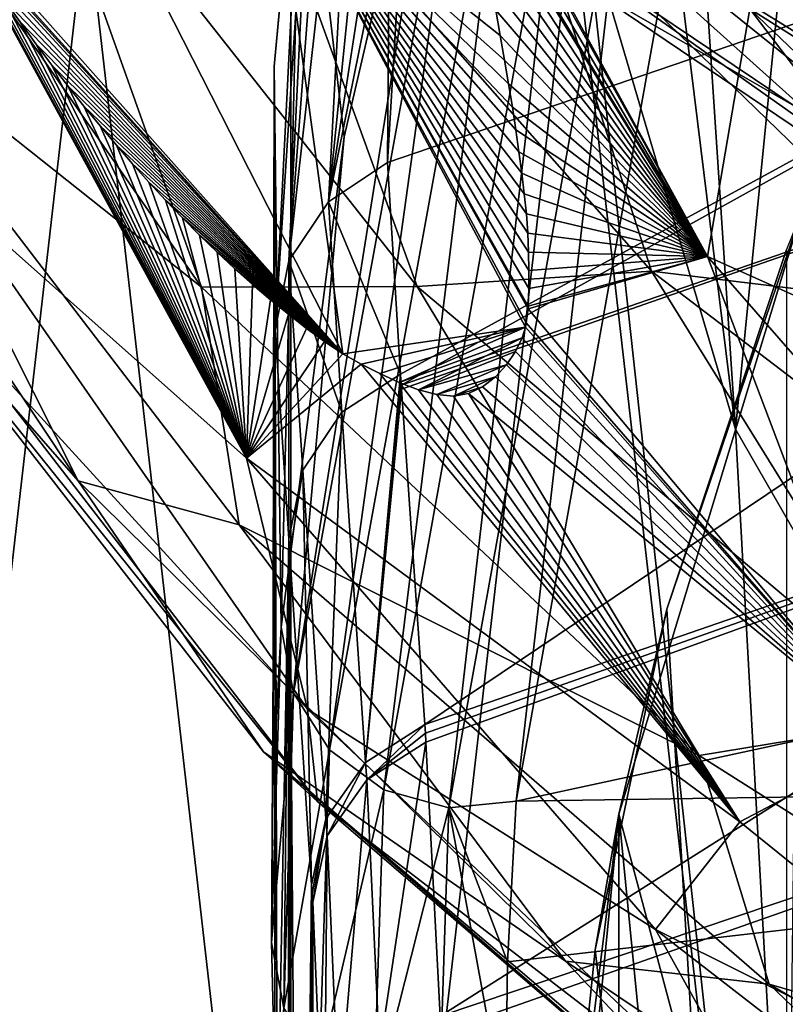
# Model space of a CAD drawing. Header units: metres. Extents: x -40 to 117, y -433 to 89.
# Tile 46 of 256: x -16.35 to -13, y -368.52 to -364.22. Entities that reach past the tile are written whole.
import ezdxf

# ---------------------------------------------------------------- set-up
doc = ezdxf.new("R2010")
doc.units = ezdxf.units.M
doc.layers.add('solid_506114_24501146', color=7, linetype='CONTINUOUS')

msp = doc.modelspace()

# ---------------------------------------------------------------- linework, layer by layer
at = {"layer": 'solid_506114_24501146'}
for points in [[(-15.16286, -353.024567, 900.89386), (-17.008715, -355.436371, 902.646118), (-15.16286, -371.551971, 914.354797)], [(-15.16286, -353.024567, 900.89386), (-15.16286, -371.551971, 914.354797), (-12.800819, -373.648163, 915.877747)], [(-13.875198, -363.797211, 908.720642), (-15.16286, -353.024567, 900.89386), (-12.800819, -373.648163, 915.877747)], [(-15.16286, -374.490875, 910.309692), (-15.16286, -355.963501, 896.848755), (-12.800819, -353.86731, 895.325806)], [(-12.800819, -376.587067, 911.832642), (-15.16286, -374.490875, 910.309692), (-12.800819, -353.86731, 895.325806)], [(-17.008715, -355.436371, 902.646118), (-17.008715, -369.140167, 912.602478), (-15.16286, -371.551971, 914.354797)], [(-17.008715, -372.079102, 908.557434), (-17.008715, -358.375305, 898.601013), (-15.16286, -355.963501, 896.848755)], [(-15.16286, -374.490875, 910.309692), (-17.008715, -372.079102, 908.557434), (-15.16286, -355.963501, 896.848755)], [(-13.221871, -366.011688, 910.329529), (-13.764368, -361.623444, 912.89093), (-13.875198, -363.797211, 908.720642)], [(-13.221871, -366.011688, 910.329529), (-13.44378, -362.668915, 913.747437), (-13.764368, -361.623444, 912.89093)], [(-6.761888, -361.880432, 366.255615), (-13.388494, -363.234619, 366.522186), (-7.217512, -366.13208, 337.648163)], [(-14.770887, -362.351959, 922.319702), (-12.808069, -364.243225, 924.094604), (-14.992575, -362.753235, 923.198303)], [(-12.340202, -363.901733, 923.554382), (-12.808069, -364.243225, 924.094604), (-14.770887, -362.351959, 922.319702)], [(-14.999557, -365.019562, 324.065521), (-14.594607, -362.392822, 344.09967), (-14.732335, -363.7034, 334.030365)], [(-14.999557, -365.019562, 324.065521), (-14.740353, -362.463318, 344.112), (-14.594607, -362.392822, 344.09967)], [(-14.594607, -362.392822, 344.09967), (-10.075265, -363.254852, 323.878143), (-14.742034, -364.846802, 324.048859)], [(-14.732335, -363.7034, 334.030365), (-14.594607, -362.392822, 344.09967), (-14.742034, -364.846802, 324.048859)], [(-15.151341, -367.162292, 337.807434), (-14.404979, -362.47525, 366.444122), (-14.931416, -364.734955, 352.121002)], [(-14.348887, -362.758667, 366.48761), (-14.404979, -362.47525, 366.444122), (-15.151341, -367.162292, 337.807434)], [(-15.116896, -363.137543, 344.211456), (-14.931416, -364.734955, 352.121002), (-14.404979, -362.47525, 366.444122)], [(-14.999557, -365.019562, 324.065521), (-14.868662, -362.561523, 344.127808), (-14.740353, -362.463318, 344.112)], [(-15.17158, -365.276794, 324.091766), (-14.974249, -362.683441, 344.146484), (-14.868662, -362.561523, 344.127808)], [(-14.999557, -365.019562, 324.065521), (-15.17158, -365.276794, 324.091766), (-14.868662, -362.561523, 344.127808)], [(-13.221871, -366.011688, 910.329529), (-12.991739, -363.680389, 914.583557), (-13.44378, -362.668915, 913.747437)], [(-15.17158, -365.276794, 324.091766), (-15.052765, -362.824036, 344.167206), (-14.974249, -362.683441, 344.146484)], [(-14.992575, -362.753235, 923.198303), (-12.887933, -364.644867, 924.978943), (-13.88786, -364.068909, 925.175171)], [(-12.808069, -364.243225, 924.094604), (-12.887933, -364.644867, 924.978943), (-14.992575, -362.753235, 923.198303)], [(-14.348887, -362.758667, 366.48761), (-15.151341, -367.162292, 337.807434), (-14.994847, -367.410248, 337.841797)], [(-14.348887, -362.758667, 366.48761), (-14.994847, -367.410248, 337.841797), (-14.193681, -363.004028, 366.520386)], [(-15.052765, -362.824036, 344.167206), (-15.23218, -365.579712, 324.123596), (-15.100975, -362.977509, 344.189178)], [(-15.17158, -365.276794, 324.091766), (-15.23218, -365.579712, 324.123596), (-15.052765, -362.824036, 344.167206)], [(-11.58164, -364.599335, 928.672302), (-14.163719, -362.862671, 926.964417), (-13.70261, -363.819092, 926.853882)], [(-11.584782, -363.846924, 928.927185), (-14.163719, -362.862671, 926.964417), (-11.58164, -364.599335, 928.672302)], [(-15.100975, -362.977509, 344.189178), (-15.23218, -365.579712, 324.123596), (-15.236217, -364.428406, 334.233521)], [(-15.100975, -362.977509, 344.189178), (-15.236217, -364.428406, 334.233521), (-15.116896, -363.137543, 344.211456)], [(-14.193681, -363.004028, 366.520386), (-14.994847, -367.410248, 337.841797), (-14.758226, -367.585266, 337.864716)], [(-14.193681, -363.004028, 366.520386), (-14.758226, -367.585266, 337.864716), (-13.96006, -363.178619, 366.538086)], [(-15.553246, -365.391174, 919.88916), (-17.175001, -363.057922, 917.841736), (-17.162594, -364.113037, 917.863953)], [(-16.3312, -363.207672, 918.732117), (-17.175001, -363.057922, 917.841736), (-15.553246, -365.391174, 919.88916)], [(-15.116896, -363.137543, 344.211456), (-15.236217, -364.428406, 334.233521), (-15.2064, -366.875183, 337.766357)], [(-15.116896, -363.137543, 344.211456), (-15.2064, -366.875183, 337.766357), (-14.931416, -364.734955, 352.121002)], [(-13.96006, -363.178619, 366.538086), (-14.758226, -367.585266, 337.864716), (-14.473701, -367.663544, 337.873138)], [(-13.96006, -363.178619, 366.538086), (-14.473701, -367.663544, 337.873138), (-13.67919, -363.259094, 366.538361)], [(-14.611735, -365.389221, 920.67511), (-16.3312, -363.207672, 918.732117), (-15.553246, -365.391174, 919.88916)], [(-15.368264, -363.30307, 919.374634), (-16.3312, -363.207672, 918.732117), (-14.611735, -365.389221, 920.67511)], [(-14.684683, -365.77066, 318.082275), (-14.742034, -364.846802, 324.048859), (-10.075265, -363.254852, 323.878143)], [(-14.681429, -365.819, 317.849854), (-14.684683, -365.77066, 318.082275), (-10.075265, -363.254852, 323.878143)], [(-9.939541, -364.180542, 317.689941), (-14.681429, -365.819, 317.849854), (-10.075265, -363.254852, 323.878143)], [(-13.67919, -363.259094, 366.538361), (-14.473701, -367.663544, 337.873138), (-14.180018, -367.634399, 337.865875)], [(-13.388494, -363.234619, 366.522186), (-14.180018, -367.634399, 337.865875), (-7.217512, -366.13208, 337.648163)], [(-13.67919, -363.259094, 366.538361), (-14.180018, -367.634399, 337.865875), (-13.388494, -363.234619, 366.522186)], [(-13.589143, -365.322327, 921.200745), (-15.368264, -363.30307, 919.374634), (-14.611735, -365.389221, 920.67511)], [(-14.13161, -363.642334, 919.989136), (-15.368264, -363.30307, 919.374634), (-13.589143, -365.322327, 921.200745)], [(-14.428142, -363.283234, 913.277344), (-13.159989, -364.176117, 914.594666), (-13.345093, -365.257019, 914.986145)], [(-14.421388, -363.323853, 913.307312), (-14.428142, -363.283234, 913.277344), (-13.345093, -365.257019, 914.986145)], [(-14.398944, -363.455505, 913.404419), (-14.421388, -363.323853, 913.307312), (-13.345093, -365.257019, 914.986145)], [(-13.456587, -363.32309, 919.745056), (-14.13161, -363.642334, 919.989136), (-12.23024, -365.487823, 921.690857)], [(-11.642922, -365.073669, 921.373413), (-11.807345, -364.182892, 920.324524), (-13.456587, -363.32309, 919.745056)], [(-11.642922, -365.073669, 921.373413), (-13.456587, -363.32309, 919.745056), (-12.23024, -365.487823, 921.690857)], [(-14.381185, -363.55719, 913.479309), (-14.398944, -363.455505, 913.404419), (-13.345093, -365.257019, 914.986145)], [(-16.04418, -363.506287, 913.180725), (-14.936333, -365.682068, 915.021118), (-16.696032, -363.705811, 913.591003)], [(-16.04418, -363.506287, 913.180725), (-15.232804, -363.511078, 913.188477), (-14.936333, -365.682068, 915.021118)], [(-15.232804, -363.511078, 913.188477), (-14.139661, -365.566681, 914.941956), (-14.936333, -365.682068, 915.021118)], [(-15.232804, -363.511078, 913.188477), (-14.127771, -365.485779, 914.883545), (-14.135566, -365.5466, 914.92749)], [(-15.232804, -363.511078, 913.188477), (-14.126902, -365.474335, 914.875244), (-14.127771, -365.485779, 914.883545)], [(-15.232804, -363.511078, 913.188477), (-14.135566, -365.5466, 914.92749), (-14.139661, -365.566681, 914.941956)], [(-15.232804, -363.511078, 913.188477), (-14.124239, -365.397766, 914.819519), (-14.126902, -365.474335, 914.875244)], [(-15.232804, -363.511078, 913.188477), (-14.268821, -364.182312, 913.937561), (-14.249214, -364.292816, 914.018188)], [(-15.232804, -363.511078, 913.188477), (-14.249214, -364.292816, 914.018188), (-14.2305, -364.400238, 914.096436)], [(-15.232804, -363.511078, 913.188477), (-14.2305, -364.400238, 914.096436), (-14.212766, -364.504608, 914.172424)], [(-15.232804, -363.511078, 913.188477), (-14.212766, -364.504608, 914.172424), (-14.196223, -364.605988, 914.246155)], [(-15.232804, -363.511078, 913.188477), (-14.196223, -364.605988, 914.246155), (-14.181082, -364.704529, 914.317688)], [(-15.232804, -363.511078, 913.188477), (-14.181082, -364.704529, 914.317688), (-14.167542, -364.800385, 914.387146)], [(-15.232804, -363.511078, 913.188477), (-14.167542, -364.800385, 914.387146), (-14.15537, -364.893463, 914.45459)], [(-15.232804, -363.511078, 913.188477), (-14.15537, -364.893463, 914.45459), (-14.144473, -364.983643, 914.52002)], [(-15.232804, -363.511078, 913.188477), (-14.144473, -364.983643, 914.52002), (-14.135475, -365.071075, 914.583374)], [(-15.232804, -363.511078, 913.188477), (-14.135475, -365.071075, 914.583374), (-14.129003, -365.155884, 914.644653)], [(-15.232804, -363.511078, 913.188477), (-14.129003, -365.155884, 914.644653), (-14.125685, -365.238129, 914.703857)], [(-15.232804, -363.511078, 913.188477), (-14.125685, -365.238129, 914.703857), (-14.124705, -365.318512, 914.761841)], [(-15.232804, -363.511078, 913.188477), (-14.124705, -365.318512, 914.761841), (-14.124239, -365.397766, 914.819519)], [(-14.376468, -363.583984, 913.499023), (-14.381185, -363.55719, 913.479309), (-13.345093, -365.257019, 914.986145)], [(-14.354257, -363.709839, 913.591492), (-14.376468, -363.583984, 913.499023), (-13.345093, -365.257019, 914.986145)], [(-12.23024, -365.487823, 921.690857), (-14.13161, -363.642334, 919.989136), (-13.589143, -365.322327, 921.200745)], [(-12.034367, -368.075653, 911.829102), (-12.991739, -363.680389, 914.583557), (-13.221871, -366.011688, 910.329529)], [(-13.159989, -364.176117, 914.594666), (-12.991739, -363.680389, 914.583557), (-12.412502, -364.64801, 915.392883)], [(-14.936333, -365.682068, 915.021118), (-16.634035, -363.805786, 913.662598), (-16.696032, -363.705811, 913.591003)], [(-14.999557, -365.019562, 324.065521), (-14.732335, -363.7034, 334.030365), (-14.742034, -364.846802, 324.048859)], [(-14.332245, -363.832642, 913.68158), (-14.354257, -363.709839, 913.591492), (-13.345093, -365.257019, 914.986145)], [(-14.936333, -365.682068, 915.021118), (-16.607689, -363.847321, 913.692322), (-16.634035, -363.805786, 913.662598)], [(-14.120642, -363.822815, 925.855225), (-11.532419, -365.562622, 927.543945), (-13.70261, -363.819092, 926.853882)], [(-11.346176, -365.783966, 926.833984), (-11.532419, -365.562622, 927.543945), (-14.120642, -363.822815, 925.855225)], [(-13.88786, -364.068909, 925.175171), (-11.346176, -365.783966, 926.833984), (-14.120642, -363.822815, 925.855225)], [(-13.221871, -366.011688, 910.329529), (-13.875198, -363.797211, 908.720642), (-12.800819, -373.648163, 915.877747)], [(-11.532419, -365.562622, 927.543945), (-11.03678, -365.467194, 928.477539), (-13.70261, -363.819092, 926.853882)], [(-11.58164, -364.599335, 928.672302), (-13.70261, -363.819092, 926.853882), (-11.03678, -365.467194, 928.477539)], [(-17.083256, -365.105469, 916.824036), (-16.092222, -366.236237, 918.741333), (-17.679979, -363.850861, 916.685974)], [(-17.162594, -364.113037, 917.863953), (-17.679979, -363.850861, 916.685974), (-16.092222, -366.236237, 918.741333)], [(-16.607689, -363.847321, 913.692322), (-15.356962, -366.137726, 915.63269), (-16.654766, -364.984711, 915.145447)], [(-16.56179, -363.918365, 913.743225), (-15.356962, -366.137726, 915.63269), (-16.607689, -363.847321, 913.692322)], [(-14.936333, -365.682068, 915.021118), (-16.56179, -363.918365, 913.743225), (-16.607689, -363.847321, 913.692322)], [(-14.310533, -363.952271, 913.769287), (-14.332245, -363.832642, 913.68158), (-13.345093, -365.257019, 914.986145)], [(-16.489965, -364.02655, 913.820618), (-15.356962, -366.137726, 915.63269), (-16.56179, -363.918365, 913.743225)], [(-16.489965, -364.02655, 913.820618), (-16.56179, -363.918365, 913.743225), (-14.936333, -365.682068, 915.021118)], [(-14.289325, -364.068817, 913.854553), (-14.310533, -363.952271, 913.769287), (-13.345093, -365.257019, 914.986145)], [(-16.489965, -364.02655, 913.820618), (-16.418318, -364.131165, 913.89563), (-15.356962, -366.137726, 915.63269)], [(-16.489965, -364.02655, 913.820618), (-14.936333, -365.682068, 915.021118), (-16.418318, -364.131165, 913.89563)], [(-14.268821, -364.182312, 913.937561), (-14.289325, -364.068817, 913.854553), (-13.345093, -365.257019, 914.986145)], [(-12.887933, -364.644867, 924.978943), (-11.346176, -365.783966, 926.833984), (-13.88786, -364.068909, 925.175171)], [(-15.389342, -366.429047, 919.886902), (-17.162594, -364.113037, 917.863953), (-16.092222, -366.236237, 918.741333)], [(-15.553246, -365.391174, 919.88916), (-17.162594, -364.113037, 917.863953), (-15.389342, -366.429047, 919.886902)], [(-16.418318, -364.131165, 913.89563), (-16.346832, -364.232574, 913.968506), (-15.356962, -366.137726, 915.63269)], [(-16.418318, -364.131165, 913.89563), (-14.936333, -365.682068, 915.021118), (-16.346832, -364.232574, 913.968506)], [(-14.680284, -365.835999, 317.769348), (-14.681429, -365.819, 317.849854), (-9.939541, -364.180542, 317.689941)], [(-14.680284, -365.835999, 317.769348), (-9.939541, -364.180542, 317.689941), (-14.578941, -367.300415, 312.27182)], [(-9.939541, -364.180542, 317.689941), (-9.987742, -365.713959, 312.128601), (-14.578941, -367.300415, 312.27182)], [(-14.249214, -364.292816, 914.018188), (-14.268821, -364.182312, 913.937561), (-13.345093, -365.257019, 914.986145)], [(-13.345093, -365.257019, 914.986145), (-13.159989, -364.176117, 914.594666), (-11.811703, -365.943848, 916.164795)], [(-13.159989, -364.176117, 914.594666), (-12.412502, -364.64801, 915.392883), (-11.710983, -365.563354, 916.168213)], [(-11.811703, -365.943848, 916.164795), (-13.159989, -364.176117, 914.594666), (-11.710983, -365.563354, 916.168213)], [(-16.346832, -364.232574, 913.968506), (-16.276367, -364.32962, 914.038269), (-15.356962, -366.137726, 915.63269)], [(-16.346832, -364.232574, 913.968506), (-14.936333, -365.682068, 915.021118), (-16.276367, -364.32962, 914.038269)], [(-14.2305, -364.400238, 914.096436), (-14.249214, -364.292816, 914.018188), (-13.345093, -365.257019, 914.986145)], [(-16.276367, -364.32962, 914.038269), (-16.206589, -364.422821, 914.105408), (-15.356962, -366.137726, 915.63269)], [(-16.276367, -364.32962, 914.038269), (-14.936333, -365.682068, 915.021118), (-16.206589, -364.422821, 914.105408)], [(-16.206589, -364.422821, 914.105408), (-16.136967, -364.513062, 914.17041), (-15.356962, -366.137726, 915.63269)], [(-16.206589, -364.422821, 914.105408), (-14.936333, -365.682068, 915.021118), (-16.136967, -364.513062, 914.17041)], [(-15.236217, -364.428406, 334.233521), (-15.242778, -367.5784, 332.77002), (-15.2064, -366.875183, 337.766357)], [(-15.236217, -364.428406, 334.233521), (-15.23218, -365.579712, 324.123596), (-15.242778, -367.5784, 332.77002)], [(-14.212766, -364.504608, 914.172424), (-14.2305, -364.400238, 914.096436), (-13.345093, -365.257019, 914.986145)], [(-16.136967, -364.513062, 914.17041), (-16.066935, -364.601166, 914.233948), (-15.356962, -366.137726, 915.63269)], [(-16.136967, -364.513062, 914.17041), (-14.936333, -365.682068, 915.021118), (-16.066935, -364.601166, 914.233948)], [(-14.196223, -364.605988, 914.246155), (-14.212766, -364.504608, 914.172424), (-13.345093, -365.257019, 914.986145)], [(-16.066935, -364.601166, 914.233948), (-15.996037, -364.687714, 914.296387), (-15.356962, -366.137726, 915.63269)], [(-16.066935, -364.601166, 914.233948), (-14.936333, -365.682068, 915.021118), (-15.996037, -364.687714, 914.296387)], [(-14.181082, -364.704529, 914.317688), (-14.196223, -364.605988, 914.246155), (-13.345093, -365.257019, 914.986145)], [(-15.996037, -364.687714, 914.296387), (-15.92517, -364.771912, 914.357361), (-15.356962, -366.137726, 915.63269)], [(-15.996037, -364.687714, 914.296387), (-14.936333, -365.682068, 915.021118), (-15.92517, -364.771912, 914.357361)], [(-14.167542, -364.800385, 914.387146), (-14.181082, -364.704529, 914.317688), (-13.345093, -365.257019, 914.986145)], [(-15.92517, -364.771912, 914.357361), (-15.854266, -364.85379, 914.416687), (-15.356962, -366.137726, 915.63269)], [(-15.92517, -364.771912, 914.357361), (-14.936333, -365.682068, 915.021118), (-15.854266, -364.85379, 914.416687)], [(-15.151341, -367.162292, 337.807434), (-14.931416, -364.734955, 352.121002), (-15.2064, -366.875183, 337.766357)], [(-14.15537, -364.893463, 914.45459), (-14.167542, -364.800385, 914.387146), (-13.345093, -365.257019, 914.986145)], [(-15.854266, -364.85379, 914.416687), (-15.782873, -364.933624, 914.47467), (-15.356962, -366.137726, 915.63269)], [(-15.854266, -364.85379, 914.416687), (-14.936333, -365.682068, 915.021118), (-15.782873, -364.933624, 914.47467)], [(-14.999557, -365.019562, 324.065521), (-14.742034, -364.846802, 324.048859), (-14.684683, -365.77066, 318.082275)], [(-14.144473, -364.983643, 914.52002), (-14.15537, -364.893463, 914.45459), (-13.345093, -365.257019, 914.986145)], [(-15.782873, -364.933624, 914.47467), (-15.710519, -365.01178, 914.531311), (-15.356962, -366.137726, 915.63269)], [(-15.782873, -364.933624, 914.47467), (-14.936333, -365.682068, 915.021118), (-15.710519, -365.01178, 914.531311)], [(-16.654766, -364.984711, 915.145447), (-15.090866, -367.232544, 917.063599), (-16.809147, -365.353943, 916.171143)], [(-15.356962, -366.137726, 915.63269), (-15.090866, -367.232544, 917.063599), (-16.654766, -364.984711, 915.145447)], [(-14.135475, -365.071075, 914.583374), (-14.144473, -364.983643, 914.52002), (-13.345093, -365.257019, 914.986145)], [(-15.710519, -365.01178, 914.531311), (-15.636735, -365.088501, 914.586975), (-15.356962, -366.137726, 915.63269)], [(-15.710519, -365.01178, 914.531311), (-14.936333, -365.682068, 915.021118), (-15.636735, -365.088501, 914.586975)], [(-14.940407, -365.937469, 318.131226), (-15.17158, -365.276794, 324.091766), (-14.999557, -365.019562, 324.065521)], [(-14.940407, -365.937469, 318.131226), (-14.999557, -365.019562, 324.065521), (-14.684683, -365.77066, 318.082275)], [(-14.129003, -365.155884, 914.644653), (-14.135475, -365.071075, 914.583374), (-13.345093, -365.257019, 914.986145)], [(-12.934364, -365.065887, 222.800003), (-13.730983, -367.691986, 222.800003), (-12.999995, -370.423309, 222.800003)], [(-13.522241, -366.797241, 199.704544), (-13.730983, -367.691986, 222.800003), (-12.934364, -365.065887, 222.800003)], [(-13, -365.227142, 198.800003), (-13.522241, -366.797241, 199.704544), (-12.934364, -365.065887, 222.800003)], [(-17.083256, -365.105469, 916.824036), (-15.282128, -367.418945, 918.818909), (-16.092222, -366.236237, 918.741333)], [(-15.04726, -367.636078, 918.130493), (-15.282128, -367.418945, 918.818909), (-17.083256, -365.105469, 916.824036)], [(-16.809147, -365.353943, 916.171143), (-15.04726, -367.636078, 918.130493), (-17.083256, -365.105469, 916.824036)], [(-15.636735, -365.088501, 914.586975), (-15.561631, -365.164246, 914.64209), (-15.356962, -366.137726, 915.63269)], [(-15.636735, -365.088501, 914.586975), (-14.936333, -365.682068, 915.021118), (-15.561631, -365.164246, 914.64209)], [(-14.125685, -365.238129, 914.703857), (-14.129003, -365.155884, 914.644653), (-13.345093, -365.257019, 914.986145)], [(-15.561631, -365.164246, 914.64209), (-15.485516, -365.238647, 914.696411), (-15.356962, -366.137726, 915.63269)], [(-15.561631, -365.164246, 914.64209), (-14.936333, -365.682068, 915.021118), (-15.485516, -365.238647, 914.696411)], [(-15.485516, -365.238647, 914.696411), (-15.408556, -365.310913, 914.749207), (-15.356962, -366.137726, 915.63269)], [(-15.485516, -365.238647, 914.696411), (-14.936333, -365.682068, 915.021118), (-15.408556, -365.310913, 914.749207)], [(-14.124705, -365.318512, 914.761841), (-14.125685, -365.238129, 914.703857), (-13.345093, -365.257019, 914.986145)], [(-13, -365.227142, 198.800003), (-13, -375.619476, 198.800003), (-13.522241, -366.797241, 199.704544)], [(-15.17158, -365.276794, 324.091766), (-15.171814, -366.490417, 318.223145), (-15.23218, -365.579712, 324.123596)], [(-15.111349, -366.189972, 318.180786), (-15.171814, -366.490417, 318.223145), (-15.17158, -365.276794, 324.091766)], [(-15.111349, -366.189972, 318.180786), (-15.17158, -365.276794, 324.091766), (-14.940407, -365.937469, 318.131226)], [(-13.345093, -365.257019, 914.986145), (-12.541248, -367.377106, 916.536438), (-14.127771, -365.485779, 914.883545)], [(-13.345093, -365.257019, 914.986145), (-14.127771, -365.485779, 914.883545), (-14.126902, -365.474335, 914.875244)], [(-14.124239, -365.397766, 914.819519), (-13.345093, -365.257019, 914.986145), (-14.126902, -365.474335, 914.875244)], [(-14.124239, -365.397766, 914.819519), (-14.124705, -365.318512, 914.761841), (-13.345093, -365.257019, 914.986145)], [(-13.345093, -365.257019, 914.986145), (-11.811703, -365.943848, 916.164795), (-11.797524, -367.02832, 916.554138)], [(-13.345093, -365.257019, 914.986145), (-11.797524, -367.02832, 916.554138), (-12.541248, -367.377106, 916.536438)], [(-15.408556, -365.310913, 914.749207), (-15.33094, -365.380371, 914.799927), (-15.356962, -366.137726, 915.63269)], [(-15.408556, -365.310913, 914.749207), (-14.936333, -365.682068, 915.021118), (-15.33094, -365.380371, 914.799927)], [(-13.589143, -365.322327, 921.200745), (-14.611735, -365.389221, 920.67511), (-12.380106, -367.271301, 922.397461)], [(-11.337048, -367.037598, 922.801147), (-13.589143, -365.322327, 921.200745), (-12.380106, -367.271301, 922.397461)], [(-12.23024, -365.487823, 921.690857), (-13.589143, -365.322327, 921.200745), (-11.337048, -367.037598, 922.801147)], [(-15.090866, -367.232544, 917.063599), (-15.04726, -367.636078, 918.130493), (-16.809147, -365.353943, 916.171143)], [(-14.611735, -365.389221, 920.67511), (-15.553246, -365.391174, 919.88916), (-13.381516, -367.43515, 921.725647)], [(-13.381516, -367.43515, 921.725647), (-15.553246, -365.391174, 919.88916), (-15.389342, -366.429047, 919.886902)], [(-15.33094, -365.380371, 914.799927), (-15.252872, -365.446259, 914.847839), (-15.356962, -366.137726, 915.63269)], [(-15.33094, -365.380371, 914.799927), (-14.936333, -365.682068, 915.021118), (-15.252872, -365.446259, 914.847839)], [(-12.380106, -367.271301, 922.397461), (-14.611735, -365.389221, 920.67511), (-13.381516, -367.43515, 921.725647)], [(-15.252872, -365.446259, 914.847839), (-15.174389, -365.509674, 914.894226), (-15.356962, -366.137726, 915.63269)], [(-15.252872, -365.446259, 914.847839), (-14.936333, -365.682068, 915.021118), (-15.174389, -365.509674, 914.894226)], [(-14.135566, -365.5466, 914.92749), (-14.127771, -365.485779, 914.883545), (-12.541248, -367.377106, 916.536438)], [(-15.174389, -365.509674, 914.894226), (-15.095412, -365.571198, 914.939575), (-15.356962, -366.137726, 915.63269)], [(-15.174389, -365.509674, 914.894226), (-14.936333, -365.682068, 915.021118), (-15.095412, -365.571198, 914.939575)], [(-14.139661, -365.566681, 914.941956), (-14.135566, -365.5466, 914.92749), (-12.541248, -367.377106, 916.536438)], [(-15.095412, -365.571198, 914.939575), (-15.016024, -365.629211, 914.982361), (-15.356962, -366.137726, 915.63269)], [(-15.23218, -365.579712, 324.123596), (-15.248346, -368.250763, 327.701904), (-15.242778, -367.5784, 332.77002)], [(-15.23218, -365.579712, 324.123596), (-15.234062, -368.859283, 324.242035), (-15.248346, -368.250763, 327.701904)], [(-15.23218, -365.579712, 324.123596), (-15.222938, -369.245026, 322.689301), (-15.234062, -368.859283, 324.242035)], [(-15.23218, -365.579712, 324.123596), (-15.171814, -366.490417, 318.223145), (-15.222938, -369.245026, 322.689301)], [(-15.095412, -365.571198, 914.939575), (-14.936333, -365.682068, 915.021118), (-15.016024, -365.629211, 914.982361)], [(-14.139661, -365.566681, 914.941956), (-14.856479, -365.728149, 915.054565), (-14.936333, -365.682068, 915.021118)], [(-14.775069, -365.768921, 915.084045), (-14.856479, -365.728149, 915.054565), (-14.139661, -365.566681, 914.941956)], [(-14.775069, -365.768921, 915.084045), (-14.139661, -365.566681, 914.941956), (-14.690836, -365.807343, 915.112366)], [(-14.690836, -365.807343, 915.112366), (-14.139661, -365.566681, 914.941956), (-14.153173, -365.612885, 914.974792)], [(-14.153173, -365.612885, 914.974792), (-14.139661, -365.566681, 914.941956), (-12.541248, -367.377106, 916.536438)], [(-15.016024, -365.629211, 914.982361), (-14.936333, -365.682068, 915.021118), (-15.356962, -366.137726, 915.63269)], [(-14.690836, -365.807343, 915.112366), (-14.153173, -365.612885, 914.974792), (-14.606867, -365.839294, 915.136292)], [(-14.606867, -365.839294, 915.136292), (-14.153173, -365.612885, 914.974792), (-14.182297, -365.672882, 915.016785)], [(-14.182297, -365.672882, 915.016785), (-14.153173, -365.612885, 914.974792), (-12.541248, -367.377106, 916.536438)], [(-14.606867, -365.839294, 915.136292), (-14.182297, -365.672882, 915.016785), (-14.222047, -365.730682, 915.057373)], [(-14.222047, -365.730682, 915.057373), (-14.182297, -365.672882, 915.016785), (-12.541248, -367.377106, 916.536438)], [(-14.936333, -365.682068, 915.021118), (-14.856479, -365.728149, 915.054565), (-15.356962, -366.137726, 915.63269)], [(-14.576296, -367.338379, 312.155609), (-14.578941, -367.300415, 312.27182), (-9.987742, -365.713959, 312.128601)], [(-14.573639, -367.376434, 312.039978), (-14.576296, -367.338379, 312.155609), (-9.987742, -365.713959, 312.128601)], [(-14.512096, -368.572601, 308.823517), (-14.573639, -367.376434, 312.039978), (-9.987742, -365.713959, 312.128601)], [(-9.826536, -366.996765, 308.693237), (-14.512096, -368.572601, 308.823517), (-9.987742, -365.713959, 312.128601)], [(-14.856479, -365.728149, 915.054565), (-13.203951, -367.724579, 916.784485), (-15.356962, -366.137726, 915.63269)], [(-14.775069, -365.768921, 915.084045), (-13.203951, -367.724579, 916.784485), (-14.856479, -365.728149, 915.054565)], [(-14.606867, -365.839294, 915.136292), (-14.222047, -365.730682, 915.057373), (-14.526407, -365.860535, 915.152344)], [(-14.526407, -365.860535, 915.152344), (-14.222047, -365.730682, 915.057373), (-14.270597, -365.78302, 915.094727)], [(-14.270597, -365.78302, 915.094727), (-14.222047, -365.730682, 915.057373), (-12.541248, -367.377106, 916.536438)], [(-14.837129, -367.465454, 312.320343), (-14.940407, -365.937469, 318.131226), (-14.684683, -365.77066, 318.082275)], [(-14.837129, -367.465454, 312.320343), (-14.684683, -365.77066, 318.082275), (-14.681429, -365.819, 317.849854)], [(-14.775069, -365.768921, 915.084045), (-14.690836, -365.807343, 915.112366), (-13.203951, -367.724579, 916.784485)], [(-14.690836, -365.807343, 915.112366), (-14.606867, -365.839294, 915.136292), (-13.203951, -367.724579, 916.784485)], [(-14.526407, -365.860535, 915.152344), (-14.270597, -365.78302, 915.094727), (-14.452724, -365.866974, 915.157227)], [(-14.452724, -365.866974, 915.157227), (-14.270597, -365.78302, 915.094727), (-14.326247, -365.825775, 915.125977)], [(-14.326247, -365.825775, 915.125977), (-14.270597, -365.78302, 915.094727), (-12.541248, -367.377106, 916.536438)], [(-14.837129, -367.465454, 312.320343), (-14.681429, -365.819, 317.849854), (-14.680284, -365.835999, 317.769348)], [(-14.837129, -367.465454, 312.320343), (-14.680284, -365.835999, 317.769348), (-14.578941, -367.300415, 312.27182)], [(-14.606867, -365.839294, 915.136292), (-14.526407, -365.860535, 915.152344), (-13.203951, -367.724579, 916.784485)], [(-14.452724, -365.866974, 915.157227), (-14.326247, -365.825775, 915.125977), (-14.387322, -365.855042, 915.147949)], [(-14.387322, -365.855042, 915.147949), (-14.326247, -365.825775, 915.125977), (-12.541248, -367.377106, 916.536438)], [(-14.526407, -365.860535, 915.152344), (-14.452724, -365.866974, 915.157227), (-13.203951, -367.724579, 916.784485)], [(-14.452724, -365.866974, 915.157227), (-14.387322, -365.855042, 915.147949), (-13.203951, -367.724579, 916.784485)], [(-14.387322, -365.855042, 915.147949), (-12.541248, -367.377106, 916.536438), (-13.203951, -367.724579, 916.784485)], [(-15.010485, -367.711121, 312.396942), (-15.111349, -366.189972, 318.180786), (-14.940407, -365.937469, 318.131226)], [(-14.837129, -367.465454, 312.320343), (-15.010485, -367.711121, 312.396942), (-14.940407, -365.937469, 318.131226)], [(-12.034367, -368.075653, 911.829102), (-13.221871, -366.011688, 910.329529), (-12.800819, -373.648163, 915.877747)], [(-15.356962, -366.137726, 915.63269), (-13.571731, -368.194489, 917.410461), (-15.090866, -367.232544, 917.063599)], [(-13.203951, -367.724579, 916.784485), (-13.571731, -368.194489, 917.410461), (-15.356962, -366.137726, 915.63269)], [(-7.238816, -367.53006, 327.628693), (-7.217512, -366.13208, 337.648163), (-14.180018, -367.634399, 337.865875)], [(-15.111349, -366.189972, 318.180786), (-15.167446, -366.555573, 317.911194), (-15.171814, -366.490417, 318.223145)], [(-15.111349, -366.189972, 318.180786), (-15.072936, -368.000397, 312.490051), (-15.167446, -366.555573, 317.911194)], [(-15.010485, -367.711121, 312.396942), (-15.072936, -368.000397, 312.490051), (-15.111349, -366.189972, 318.180786)], [(-15.282128, -367.418945, 918.818909), (-13.964917, -368.332336, 920.587524), (-16.092222, -366.236237, 918.741333)], [(-15.389342, -366.429047, 919.886902), (-16.092222, -366.236237, 918.741333), (-13.964917, -368.332336, 920.587524)], [(-13.07589, -368.433807, 921.683472), (-15.389342, -366.429047, 919.886902), (-13.964917, -368.332336, 920.587524)], [(-13.381516, -367.43515, 921.725647), (-15.389342, -366.429047, 919.886902), (-13.07589, -368.433807, 921.683472)], [(-15.171814, -366.490417, 318.223145), (-15.206512, -369.786163, 320.89743), (-15.222938, -369.245026, 322.689301)], [(-15.171814, -366.490417, 318.223145), (-15.176871, -370.751343, 318.368103), (-15.206512, -369.786163, 320.89743)], [(-15.171814, -366.490417, 318.223145), (-15.167836, -371.049988, 317.70285), (-15.176871, -370.751343, 318.368103)], [(-15.171814, -366.490417, 318.223145), (-15.167446, -366.555573, 317.911194), (-15.167836, -371.049988, 317.70285)], [(-15.167446, -366.555573, 317.911194), (-15.122371, -372.624268, 314.792358), (-15.167836, -371.049988, 317.70285)], [(-15.167446, -366.555573, 317.911194), (-15.072936, -368.000397, 312.490051), (-15.122371, -372.624268, 314.792358)], [(-13.522241, -366.797241, 199.704544), (-13.835587, -368.283936, 200.247284), (-13.730983, -367.691986, 222.800003)], [(-13.522241, -366.797241, 199.704544), (-13, -375.619476, 198.800003), (-13.835587, -368.283936, 200.247284)], [(-15.248346, -368.250763, 327.701904), (-15.2064, -366.875183, 337.766357), (-15.242778, -367.5784, 332.77002)], [(-15.151341, -367.162292, 337.807434), (-15.2064, -366.875183, 337.766357), (-15.248346, -368.250763, 327.701904)], [(-14.509554, -368.642883, 308.655792), (-14.512096, -368.572601, 308.823517), (-9.826536, -366.996765, 308.693237)], [(-14.509554, -368.642883, 308.655792), (-9.826536, -366.996765, 308.693237), (-14.474651, -370.019714, 305.726715)], [(-9.826536, -366.996765, 308.693237), (-11.790847, -369.074524, 305.650452), (-14.474651, -370.019714, 305.726715)], [(-15.151341, -367.162292, 337.807434), (-15.248346, -368.250763, 327.701904), (-15.194177, -368.538055, 327.739044)], [(-14.994847, -367.410248, 337.841797), (-15.151341, -367.162292, 337.807434), (-15.194177, -368.538055, 327.739044)], [(-15.090866, -367.232544, 917.063599), (-13.009925, -369.202972, 918.78595), (-15.04726, -367.636078, 918.130493)], [(-13.571731, -368.194489, 917.410461), (-13.009925, -369.202972, 918.78595), (-15.090866, -367.232544, 917.063599)], [(-14.832058, -367.541199, 312.089203), (-14.837129, -367.465454, 312.320343), (-14.578941, -367.300415, 312.27182)], [(-14.832058, -367.541199, 312.089203), (-14.578941, -367.300415, 312.27182), (-14.576296, -367.338379, 312.155609)], [(-12.380106, -367.271301, 922.397461), (-13.381516, -367.43515, 921.725647), (-10.73321, -369.111053, 923.289673)], [(-14.832058, -367.541199, 312.089203), (-14.576296, -367.338379, 312.155609), (-14.573639, -367.376434, 312.039978)], [(-14.77672, -368.727661, 308.896423), (-14.832058, -367.541199, 312.089203), (-14.573639, -367.376434, 312.039978)], [(-14.77672, -368.727661, 308.896423), (-14.573639, -367.376434, 312.039978), (-14.512096, -368.572601, 308.823517)], [(-12.541248, -367.377106, 916.536438), (-11.08684, -369.433197, 918.31134), (-13.203951, -367.724579, 916.784485)], [(-15.282128, -367.418945, 918.818909), (-12.943157, -369.415283, 920.586182), (-13.964917, -368.332336, 920.587524)], [(-12.75545, -369.606781, 919.867981), (-12.943157, -369.415283, 920.586182), (-15.282128, -367.418945, 918.818909)], [(-15.04726, -367.636078, 918.130493), (-12.75545, -369.606781, 919.867981), (-15.282128, -367.418945, 918.818909)], [(-14.994847, -367.410248, 337.841797), (-15.194177, -368.538055, 327.739044), (-15.038795, -368.786377, 327.771362)], [(-14.758226, -367.585266, 337.864716), (-14.994847, -367.410248, 337.841797), (-15.038795, -368.786377, 327.771362)], [(-10.73321, -369.111053, 923.289673), (-13.381516, -367.43515, 921.725647), (-13.07589, -368.433807, 921.683472)], [(-15.005615, -367.78656, 312.166901), (-15.010485, -367.711121, 312.396942), (-14.837129, -367.465454, 312.320343)], [(-14.832058, -367.541199, 312.089203), (-15.005615, -367.78656, 312.166901), (-14.837129, -367.465454, 312.320343)], [(-14.9547, -368.968445, 308.995209), (-15.005615, -367.78656, 312.166901), (-14.832058, -367.541199, 312.089203)], [(-14.9547, -368.968445, 308.995209), (-14.832058, -367.541199, 312.089203), (-14.77672, -368.727661, 308.896423)], [(-14.217508, -368.335175, 332.897003), (-14.226274, -369.013062, 327.802216), (-7.238816, -367.53006, 327.628693)], [(-14.220249, -369.425873, 325.287537), (-7.238816, -367.53006, 327.628693), (-14.226274, -369.013062, 327.802216)], [(-7.242157, -367.893677, 325.455414), (-7.238816, -367.53006, 327.628693), (-14.220249, -369.425873, 325.287537)], [(-14.217508, -368.335175, 332.897003), (-7.238816, -367.53006, 327.628693), (-14.180018, -367.634399, 337.865875)], [(-14.758226, -367.585266, 337.864716), (-15.038795, -368.786377, 327.771362), (-14.803288, -368.962036, 327.794464)], [(-14.473701, -367.663544, 337.873138), (-14.758226, -367.585266, 337.864716), (-14.803288, -368.962036, 327.794464)], [(-13.009925, -369.202972, 918.78595), (-12.75545, -369.606781, 919.867981), (-15.04726, -367.636078, 918.130493)], [(-14.473701, -367.663544, 337.873138), (-14.217508, -368.335175, 332.897003), (-14.180018, -367.634399, 337.865875)], [(-14.473701, -367.663544, 337.873138), (-14.803288, -368.962036, 327.794464), (-14.519614, -369.041168, 327.805237)], [(-14.473701, -367.663544, 337.873138), (-14.519614, -369.041168, 327.805237), (-14.226274, -369.013062, 327.802216)], [(-14.473701, -367.663544, 337.873138), (-14.226274, -369.013062, 327.802216), (-14.217508, -368.335175, 332.897003)], [(-13.730983, -367.691986, 222.800003), (-14, -370.423309, 222.800003), (-13.730983, -373.154633, 222.800003)], [(-13.982158, -369.716522, 200.501144), (-14, -370.423309, 222.800003), (-13.730983, -367.691986, 222.800003)], [(-13.835587, -368.283936, 200.247284), (-13.982158, -369.716522, 200.501144), (-13.730983, -367.691986, 222.800003)], [(-13.730983, -367.691986, 222.800003), (-12.934364, -375.780731, 222.800003), (-12.999995, -370.423309, 222.800003)], [(-13.730983, -367.691986, 222.800003), (-13.730983, -373.154633, 222.800003), (-12.934364, -375.780731, 222.800003)], [(-15.010485, -367.711121, 312.396942), (-15.070563, -368.037872, 312.37558), (-15.072936, -368.000397, 312.490051)], [(-15.010485, -367.711121, 312.396942), (-15.068185, -368.07547, 312.261536), (-15.070563, -368.037872, 312.37558)], [(-15.005615, -367.78656, 312.166901), (-15.068185, -368.07547, 312.261536), (-15.010485, -367.711121, 312.396942)], [(-13.203951, -367.724579, 916.784485), (-11.08684, -369.433197, 918.31134), (-13.571731, -368.194489, 917.410461)], [(-15.005615, -367.78656, 312.166901), (-15.01821, -369.257355, 309.10495), (-15.068185, -368.07547, 312.261536)], [(-14.9547, -368.968445, 308.995209), (-15.01821, -369.257355, 309.10495), (-15.005615, -367.78656, 312.166901)], [(-7.365366, -367.941437, 325.306427), (-7.242157, -367.893677, 325.455414), (-14.220249, -369.425873, 325.287537)], [(-7.634991, -368.062622, 324.918518), (-7.365366, -367.941437, 325.306427), (-14.220249, -369.425873, 325.287537)], [(-15.072936, -368.000397, 312.490051), (-15.12048, -372.693054, 314.683136), (-15.122371, -372.624268, 314.792358)], [(-15.072936, -368.000397, 312.490051), (-15.070563, -368.037872, 312.37558), (-15.12048, -372.693054, 314.683136)], [(-15.070563, -368.037872, 312.37558), (-15.068185, -368.07547, 312.261536), (-15.12048, -372.693054, 314.683136)], [(-15.12048, -372.693054, 314.683136), (-15.068185, -368.07547, 312.261536), (-15.068182, -371.413391, 312.086426)], [(-15.068182, -371.413391, 312.086426), (-15.068185, -368.07547, 312.261536), (-15.01821, -369.257355, 309.10495)], [(-7.634991, -368.062622, 324.918518), (-14.220249, -369.425873, 325.287537), (-14.21703, -369.601624, 324.458954)], [(-7.876717, -368.199341, 324.470367), (-7.634991, -368.062622, 324.918518), (-14.21703, -369.601624, 324.458954)], [(-8.086755, -368.355957, 323.950623), (-7.876717, -368.199341, 324.470367), (-14.21703, -369.601624, 324.458954)], [(-13.571731, -368.194489, 917.410461), (-11.314394, -369.942474, 918.969604), (-13.009925, -369.202972, 918.78595)], [(-11.08684, -369.433197, 918.31134), (-11.314394, -369.942474, 918.969604), (-13.571731, -368.194489, 917.410461)], [(-15.194177, -368.538055, 327.739044), (-15.248346, -368.250763, 327.701904), (-15.234062, -368.859283, 324.242035)], [(-13.835587, -368.283936, 200.247284), (-13, -375.619476, 198.800003), (-13.982158, -369.716522, 200.501144)], [(-12.943157, -369.415283, 920.586182), (-11.363577, -370.071381, 922.173157), (-13.964917, -368.332336, 920.587524)], [(-13.07589, -368.433807, 921.683472), (-13.964917, -368.332336, 920.587524), (-11.363577, -370.071381, 922.173157)], [(-8.086755, -368.355957, 323.950623), (-14.21703, -369.601624, 324.458954), (-14.209702, -369.983002, 322.921631)], [(-8.257595, -368.538116, 323.346252), (-8.086755, -368.355957, 323.950623), (-14.209702, -369.983002, 322.921631)], [(-10.300822, -370.051636, 923.195007), (-13.07589, -368.433807, 921.683472), (-11.363577, -370.071381, 922.173157)], [(-10.73321, -369.111053, 923.289673), (-13.07589, -368.433807, 921.683472), (-10.300822, -370.051636, 923.195007)]]:
    msp.add_3dface(points, dxfattribs=at)

doc.saveas('drawing.dxf')
